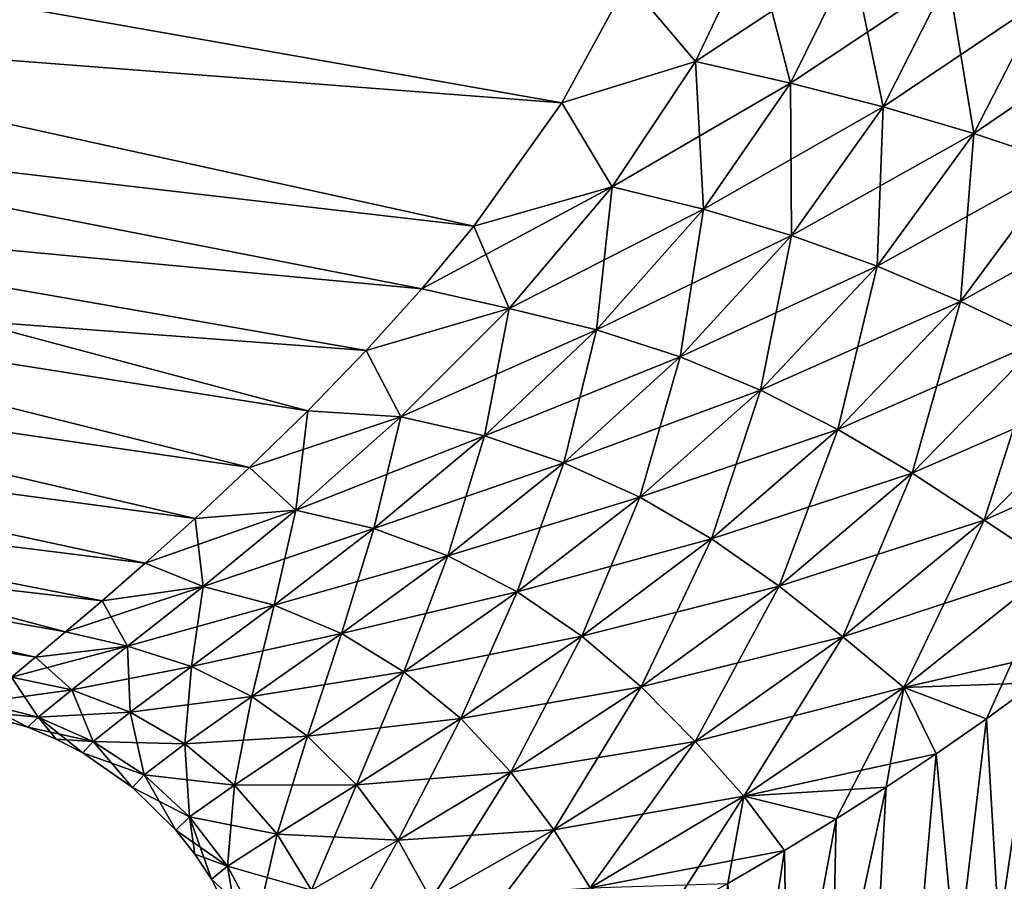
# Model space of a CAD drawing. Header units: millimetres. Extents: x -68 to 68, y -375 to 321.
# Tile 6 of 48: x -30 to -14, y 38 to 52. Entities that reach past the tile are written whole.
import ezdxf

# ---------------------------------------------------------------- set-up
doc = ezdxf.new("R2010")
doc.units = ezdxf.units.MM
doc.header["$LTSCALE"] = 33.374815
for name, color, linetype in [('11', 7, 'CONTINUOUS'), ('12', 7, 'CONTINUOUS'), ('15', 7, 'CONTINUOUS'), ('18', 7, 'CONTINUOUS'), ('19', 7, 'CONTINUOUS'), ('8', 7, 'CONTINUOUS')]:
    doc.layers.add(name, color=color, linetype=linetype)

msp = doc.modelspace()

# ---------------------------------------------------------------- linework, layer by layer
at = {"layer": '11', "color": 7, "linetype": 'CONTINUOUS', "true_color": 0xe0f2ff}
for points in [[(-37.629, 52.188, -15.137), (-37.432, 53.796, -15.759), (-21.12, 50.92, -16.685), (-37.629, 52.188, -15.137)], [(-21.12, 50.92, -16.685), (-37.432, 53.796, -15.759), (-20.029, 52.922, -17.36), (-21.12, 50.92, -16.685)], [(-37.817, 50.654, -14.35), (-37.629, 52.188, -15.137), (-22.573, 48.881, -15.628), (-37.817, 50.654, -14.35)], [(-22.573, 48.881, -15.628), (-37.629, 52.188, -15.137), (-21.12, 50.92, -16.685), (-22.573, 48.881, -15.628)], [(-37.994, 49.211, -13.405), (-37.817, 50.654, -14.35), (-23.431, 47.851, -14.924), (-37.994, 49.211, -13.405)], [(-23.431, 47.851, -14.924), (-37.817, 50.654, -14.35), (-22.573, 48.881, -15.628), (-23.431, 47.851, -14.924)], [(-38.159, 47.873, -12.313), (-37.994, 49.211, -13.405), (-25.312, 45.836, -13.124), (-38.159, 47.873, -12.313)], [(-25.312, 45.836, -13.124), (-37.994, 49.211, -13.405), (-24.347, 46.834, -14.095), (-25.312, 45.836, -13.124)], [(-24.347, 46.834, -14.095), (-37.994, 49.211, -13.405), (-23.431, 47.851, -14.924), (-24.347, 46.834, -14.095)], [(-38.308, 46.656, -11.087), (-38.159, 47.873, -12.313), (-26.27, 44.902, -12.042), (-38.308, 46.656, -11.087)], [(-26.27, 44.902, -12.042), (-38.159, 47.873, -12.313), (-25.312, 45.836, -13.124), (-26.27, 44.902, -12.042)], [(-38.441, 45.572, -9.739), (-38.308, 46.656, -11.087), (-27.17, 44.06, -10.881), (-38.441, 45.572, -9.739)], [(-27.17, 44.06, -10.881), (-38.308, 46.656, -11.087), (-26.27, 44.902, -12.042), (-27.17, 44.06, -10.881)], [(-38.556, 44.635, -8.284), (-38.441, 45.572, -9.739), (-27.993, 43.323, -9.667), (-38.556, 44.635, -8.284)], [(-27.993, 43.323, -9.667), (-38.441, 45.572, -9.739), (-27.17, 44.06, -10.881), (-27.993, 43.323, -9.667)], [(-38.652, 43.853, -6.739), (-38.556, 44.635, -8.284), (-29.308, 42.188, -7.21), (-38.652, 43.853, -6.739)], [(-29.308, 42.188, -7.21), (-38.556, 44.635, -8.284), (-28.703, 42.703, -8.442), (-29.308, 42.188, -7.21)], [(-28.703, 42.703, -8.442), (-38.556, 44.635, -8.284), (-27.993, 43.323, -9.667), (-28.703, 42.703, -8.442)], [(-38.728, 43.236, -5.12), (-38.652, 43.853, -6.739), (-29.804, 41.772, -5.989), (-38.728, 43.236, -5.12)], [(-29.804, 41.772, -5.989), (-38.652, 43.853, -6.739), (-29.308, 42.188, -7.21), (-29.804, 41.772, -5.989)], [(-30.2, 41.443, -4.776), (-38.728, 43.236, -5.12), (-29.804, 41.772, -5.989), (-30.2, 41.443, -4.776)]]:
    msp.add_3dface(points, dxfattribs=at)
at = {"layer": '12', "color": 7, "linetype": 'CONTINUOUS', "true_color": 0xe0f2ff}
for points in [[(-18.917, 51.597, -17.298), (-20.029, 52.922, -17.36), (-17.957, 53.614, -17.821), (-18.917, 51.597, -17.298)], [(-18.917, 51.597, -17.298), (-17.957, 53.614, -17.821), (-17.346, 51.242, -17.789), (-18.917, 51.597, -17.298)], [(-17.346, 51.242, -17.789), (-17.957, 53.614, -17.821), (-16.332, 53.302, -18.3), (-17.346, 51.242, -17.789)], [(-17.346, 51.242, -17.789), (-16.332, 53.302, -18.3), (-15.819, 50.85, -18.476), (-17.346, 51.242, -17.789)], [(-15.819, 50.85, -18.476), (-16.332, 53.302, -18.3), (-14.747, 52.973, -18.959), (-15.819, 50.85, -18.476)], [(-15.819, 50.85, -18.476), (-14.747, 52.973, -18.959), (-14.324, 50.41, -19.3), (-15.819, 50.85, -18.476)], [(-14.324, 50.41, -19.3), (-14.747, 52.973, -18.959), (-13.188, 52.62, -19.74), (-14.324, 50.41, -19.3)], [(-21.12, 50.92, -16.685), (-20.029, 52.922, -17.36), (-18.917, 51.597, -17.298), (-21.12, 50.92, -16.685)], [(-14.324, 50.41, -19.3), (-13.188, 52.62, -19.74), (-12.855, 49.923, -20.202), (-14.324, 50.41, -19.3)], [(-20.291, 49.533, -16.413), (-21.12, 50.92, -16.685), (-18.917, 51.597, -17.298), (-20.291, 49.533, -16.413)], [(-20.291, 49.533, -16.413), (-18.917, 51.597, -17.298), (-18.785, 49.164, -16.919), (-20.291, 49.533, -16.413)], [(-18.785, 49.164, -16.919), (-18.917, 51.597, -17.298), (-17.346, 51.242, -17.789), (-18.785, 49.164, -16.919)], [(-18.785, 49.164, -16.919), (-17.346, 51.242, -17.789), (-17.331, 48.729, -17.634), (-18.785, 49.164, -16.919)], [(-17.331, 48.729, -17.634), (-17.346, 51.242, -17.789), (-15.819, 50.85, -18.476), (-17.331, 48.729, -17.634)], [(-22.573, 48.881, -15.628), (-21.12, 50.92, -16.685), (-20.291, 49.533, -16.413), (-22.573, 48.881, -15.628)], [(-17.331, 48.729, -17.634), (-15.819, 50.85, -18.476), (-15.919, 48.222, -18.498), (-17.331, 48.729, -17.634)], [(-15.919, 48.222, -18.498), (-15.819, 50.85, -18.476), (-14.324, 50.41, -19.3), (-15.919, 48.222, -18.498)], [(-15.919, 48.222, -18.498), (-14.324, 50.41, -19.3), (-14.544, 47.642, -19.452), (-15.919, 48.222, -18.498)], [(-14.544, 47.642, -19.452), (-14.324, 50.41, -19.3), (-12.855, 49.923, -20.202), (-14.544, 47.642, -19.452)], [(-14.544, 47.642, -19.452), (-12.855, 49.923, -20.202), (-13.198, 47.001, -20.436), (-14.544, 47.642, -19.452)], [(-21.988, 47.526, -15.134), (-22.573, 48.881, -15.628), (-20.291, 49.533, -16.413), (-21.988, 47.526, -15.134)], [(-21.988, 47.526, -15.134), (-20.291, 49.533, -16.413), (-20.548, 47.173, -15.666), (-21.988, 47.526, -15.134)], [(-20.548, 47.173, -15.666), (-20.291, 49.533, -16.413), (-18.785, 49.164, -16.919), (-20.548, 47.173, -15.666)], [(-20.548, 47.173, -15.666), (-18.785, 49.164, -16.919), (-19.169, 46.725, -16.408), (-20.548, 47.173, -15.666)], [(-19.169, 46.725, -16.408), (-18.785, 49.164, -16.919), (-17.331, 48.729, -17.634), (-19.169, 46.725, -16.408)], [(-23.431, 47.851, -14.924), (-22.573, 48.881, -15.628), (-21.988, 47.526, -15.134), (-23.431, 47.851, -14.924)], [(-19.169, 46.725, -16.408), (-17.331, 48.729, -17.634), (-17.842, 46.176, -17.305), (-19.169, 46.725, -16.408)], [(-17.842, 46.176, -17.305), (-17.331, 48.729, -17.634), (-15.919, 48.222, -18.498), (-17.842, 46.176, -17.305)], [(-17.842, 46.176, -17.305), (-15.919, 48.222, -18.498), (-16.566, 45.53, -18.298), (-17.842, 46.176, -17.305)], [(-16.566, 45.53, -18.298), (-15.919, 48.222, -18.498), (-14.544, 47.642, -19.452), (-16.566, 45.53, -18.298)], [(-24.347, 46.834, -14.095), (-23.431, 47.851, -14.924), (-21.988, 47.526, -15.134), (-24.347, 46.834, -14.095)], [(-16.566, 45.53, -18.298), (-14.544, 47.642, -19.452), (-15.338, 44.805, -19.33), (-16.566, 45.53, -18.298)], [(-15.338, 44.805, -19.33), (-14.544, 47.642, -19.452), (-13.198, 47.001, -20.436), (-15.338, 44.805, -19.33)], [(-23.776, 45.738, -13.539), (-24.347, 46.834, -14.095), (-21.988, 47.526, -15.134), (-23.776, 45.738, -13.539)], [(-23.776, 45.738, -13.539), (-21.988, 47.526, -15.134), (-22.397, 45.421, -14.111), (-23.776, 45.738, -13.539)], [(-22.397, 45.421, -14.111), (-21.988, 47.526, -15.134), (-20.548, 47.173, -15.666), (-22.397, 45.421, -14.111)], [(-22.397, 45.421, -14.111), (-20.548, 47.173, -15.666), (-21.085, 44.98, -14.88), (-22.397, 45.421, -14.111)], [(-21.085, 44.98, -14.88), (-20.548, 47.173, -15.666), (-19.169, 46.725, -16.408), (-21.085, 44.98, -14.88)], [(-15.338, 44.805, -19.33), (-13.198, 47.001, -20.436), (-14.15, 44.033, -20.343), (-15.338, 44.805, -19.33)], [(-14.15, 44.033, -20.343), (-13.198, 47.001, -20.436), (-11.872, 46.321, -21.391), (-14.15, 44.033, -20.343)], [(-25.312, 45.836, -13.124), (-24.347, 46.834, -14.095), (-23.776, 45.738, -13.539), (-25.312, 45.836, -13.124)], [(-21.085, 44.98, -14.88), (-19.169, 46.725, -16.408), (-19.835, 44.412, -15.795), (-21.085, 44.98, -14.88)], [(-19.835, 44.412, -15.795), (-19.169, 46.725, -16.408), (-17.842, 46.176, -17.305), (-19.835, 44.412, -15.795)], [(-14.15, 44.033, -20.343), (-11.872, 46.321, -21.391), (-12.988, 43.256, -21.283), (-14.15, 44.033, -20.343)], [(-19.835, 44.412, -15.795), (-17.842, 46.176, -17.305), (-18.65, 43.725, -16.805), (-19.835, 44.412, -15.795)], [(-18.65, 43.725, -16.805), (-17.842, 46.176, -17.305), (-16.566, 45.53, -18.298), (-18.65, 43.725, -16.805)], [(-26.27, 44.902, -12.042), (-25.312, 45.836, -13.124), (-25.507, 44.199, -11.674), (-26.27, 44.902, -12.042)], [(-25.507, 44.199, -11.674), (-25.312, 45.836, -13.124), (-23.776, 45.738, -13.539), (-25.507, 44.199, -11.674)], [(-25.507, 44.199, -11.674), (-23.776, 45.738, -13.539), (-24.22, 43.895, -12.261), (-25.507, 44.199, -11.674)], [(-24.22, 43.895, -12.261), (-23.776, 45.738, -13.539), (-22.397, 45.421, -14.111), (-24.22, 43.895, -12.261)], [(-18.65, 43.725, -16.805), (-16.566, 45.53, -18.298), (-17.533, 42.944, -17.855), (-18.65, 43.725, -16.805)], [(-17.533, 42.944, -17.855), (-16.566, 45.53, -18.298), (-15.338, 44.805, -19.33), (-17.533, 42.944, -17.855)], [(-24.22, 43.895, -12.261), (-22.397, 45.421, -14.111), (-23.003, 43.446, -13.021), (-24.22, 43.895, -12.261)], [(-23.003, 43.446, -13.021), (-22.397, 45.421, -14.111), (-21.085, 44.98, -14.88), (-23.003, 43.446, -13.021)], [(-27.17, 44.06, -10.881), (-26.27, 44.902, -12.042), (-25.507, 44.199, -11.674), (-27.17, 44.06, -10.881)], [(-23.003, 43.446, -13.021), (-21.085, 44.98, -14.88), (-21.855, 42.85, -13.906), (-23.003, 43.446, -13.021)], [(-21.855, 42.85, -13.906), (-21.085, 44.98, -14.88), (-19.835, 44.412, -15.795), (-21.855, 42.85, -13.906)], [(-17.533, 42.944, -17.855), (-15.338, 44.805, -19.33), (-16.481, 42.108, -18.895), (-17.533, 42.944, -17.855)], [(-16.481, 42.108, -18.895), (-15.338, 44.805, -19.33), (-14.15, 44.033, -20.343), (-16.481, 42.108, -18.895)], [(-21.855, 42.85, -13.906), (-19.835, 44.412, -15.795), (-20.787, 42.118, -14.876), (-21.855, 42.85, -13.906)], [(-20.787, 42.118, -14.876), (-19.835, 44.412, -15.795), (-18.65, 43.725, -16.805), (-20.787, 42.118, -14.876)], [(-27.037, 42.94, -9.614), (-27.17, 44.06, -10.881), (-25.507, 44.199, -11.674), (-27.037, 42.94, -9.614)], [(-27.037, 42.94, -9.614), (-25.507, 44.199, -11.674), (-25.863, 42.629, -10.178), (-27.037, 42.94, -9.614)], [(-25.863, 42.629, -10.178), (-25.507, 44.199, -11.674), (-24.22, 43.895, -12.261), (-25.863, 42.629, -10.178)], [(-27.993, 43.323, -9.667), (-27.17, 44.06, -10.881), (-27.037, 42.94, -9.614), (-27.993, 43.323, -9.667)], [(-16.481, 42.108, -18.895), (-14.15, 44.033, -20.343), (-15.478, 41.269, -19.875), (-16.481, 42.108, -18.895)], [(-15.478, 41.269, -19.875), (-14.15, 44.033, -20.343), (-12.988, 43.256, -21.283), (-15.478, 41.269, -19.875)], [(-25.863, 42.629, -10.178), (-24.22, 43.895, -12.261), (-24.757, 42.16, -10.875), (-25.863, 42.629, -10.178)], [(-24.757, 42.16, -10.875), (-24.22, 43.895, -12.261), (-23.003, 43.446, -13.021), (-24.757, 42.16, -10.875)], [(-20.787, 42.118, -14.876), (-18.65, 43.725, -16.805), (-19.809, 41.28, -15.885), (-20.787, 42.118, -14.876)], [(-19.809, 41.28, -15.885), (-18.65, 43.725, -16.805), (-17.533, 42.944, -17.855), (-19.809, 41.28, -15.885)], [(-24.757, 42.16, -10.875), (-23.003, 43.446, -13.021), (-23.726, 41.532, -11.673), (-24.757, 42.16, -10.875)], [(-23.726, 41.532, -11.673), (-23.003, 43.446, -13.021), (-21.855, 42.85, -13.906), (-23.726, 41.532, -11.673)], [(-28.703, 42.703, -8.442), (-27.993, 43.323, -9.667), (-27.037, 42.94, -9.614), (-28.703, 42.703, -8.442)], [(-14.115, 40.755, -20.966), (-15.478, 41.269, -19.875), (-12.988, 43.256, -21.283), (-14.115, 40.755, -20.966)], [(-13.303, 41.35, -21.404), (-14.115, 40.755, -20.966), (-12.988, 43.256, -21.283), (-13.303, 41.35, -21.404)], [(-28.286, 41.954, -7.399), (-28.703, 42.703, -8.442), (-27.037, 42.94, -9.614), (-28.286, 41.954, -7.399)], [(-28.286, 41.954, -7.399), (-27.037, 42.94, -9.614), (-27.228, 41.619, -7.886), (-28.286, 41.954, -7.399)], [(-27.228, 41.619, -7.886), (-27.037, 42.94, -9.614), (-25.863, 42.629, -10.178), (-27.228, 41.619, -7.886)], [(-19.809, 41.28, -15.885), (-17.533, 42.944, -17.855), (-18.921, 40.38, -16.89), (-19.809, 41.28, -15.885)], [(-18.921, 40.38, -16.89), (-17.533, 42.944, -17.855), (-16.481, 42.108, -18.895), (-18.921, 40.38, -16.89)], [(-23.726, 41.532, -11.673), (-21.855, 42.85, -13.906), (-22.788, 40.761, -12.537), (-23.726, 41.532, -11.673)], [(-22.788, 40.761, -12.537), (-21.855, 42.85, -13.906), (-20.787, 42.118, -14.876), (-22.788, 40.761, -12.537)], [(-29.308, 42.188, -7.21), (-28.703, 42.703, -8.442), (-28.286, 41.954, -7.399), (-29.308, 42.188, -7.21)], [(-27.228, 41.619, -7.886), (-25.863, 42.629, -10.178), (-26.232, 41.122, -8.469), (-27.228, 41.619, -7.886)], [(-26.232, 41.122, -8.469), (-25.863, 42.629, -10.178), (-24.757, 42.16, -10.875), (-26.232, 41.122, -8.469)], [(-29.804, 41.772, -5.989), (-29.308, 42.188, -7.21), (-28.286, 41.954, -7.399), (-29.804, 41.772, -5.989)], [(-26.232, 41.122, -8.469), (-24.757, 42.16, -10.875), (-25.316, 40.467, -9.122), (-26.232, 41.122, -8.469)], [(-25.316, 40.467, -9.122), (-24.757, 42.16, -10.875), (-23.726, 41.532, -11.673), (-25.316, 40.467, -9.122)], [(-22.788, 40.761, -12.537), (-20.787, 42.118, -14.876), (-21.96, 39.876, -13.433), (-22.788, 40.761, -12.537)], [(-21.96, 39.876, -13.433), (-20.787, 42.118, -14.876), (-19.809, 41.28, -15.885), (-21.96, 39.876, -13.433)], [(-18.921, 40.38, -16.89), (-16.481, 42.108, -18.895), (-18.115, 39.476, -17.85), (-18.921, 40.38, -16.89)], [(-18.115, 39.476, -17.85), (-16.481, 42.108, -18.895), (-15.478, 41.269, -19.875), (-18.115, 39.476, -17.85)], [(-29.204, 41.234, -5.051), (-29.804, 41.772, -5.989), (-28.286, 41.954, -7.399), (-29.204, 41.234, -5.051)], [(-29.204, 41.234, -5.051), (-28.286, 41.954, -7.399), (-28.239, 40.866, -5.411), (-29.204, 41.234, -5.051)], [(-28.239, 40.866, -5.411), (-28.286, 41.954, -7.399), (-27.228, 41.619, -7.886), (-28.239, 40.866, -5.411)], [(-30.2, 41.443, -4.776), (-29.804, 41.772, -5.989), (-29.204, 41.234, -5.051), (-30.2, 41.443, -4.776)], [(-28.239, 40.866, -5.411), (-27.228, 41.619, -7.886), (-27.337, 40.34, -5.831), (-28.239, 40.866, -5.411)], [(-27.337, 40.34, -5.831), (-27.228, 41.619, -7.886), (-26.232, 41.122, -8.469), (-27.337, 40.34, -5.831)], [(-30.714, 41.022, -2.368), (-30.2, 41.443, -4.776), (-29.761, 40.782, -2.568), (-30.714, 41.022, -2.368)], [(-29.761, 40.782, -2.568), (-30.2, 41.443, -4.776), (-29.204, 41.234, -5.051), (-29.761, 40.782, -2.568)], [(-25.316, 40.467, -9.122), (-23.726, 41.532, -11.673), (-24.505, 39.667, -9.822), (-25.316, 40.467, -9.122)], [(-24.505, 39.667, -9.822), (-23.726, 41.532, -11.673), (-22.788, 40.761, -12.537), (-24.505, 39.667, -9.822)], [(-21.96, 39.876, -13.433), (-19.809, 41.28, -15.885), (-21.25, 38.925, -14.33), (-21.96, 39.876, -13.433)], [(-21.25, 38.925, -14.33), (-19.809, 41.28, -15.885), (-18.921, 40.38, -16.89), (-21.25, 38.925, -14.33)], [(-16.591, 39.104, -19.335), (-18.115, 39.476, -17.85), (-15.478, 41.269, -19.875), (-16.591, 39.104, -19.335)], [(-15.771, 39.626, -19.927), (-16.591, 39.104, -19.335), (-15.478, 41.269, -19.875), (-15.771, 39.626, -19.927)], [(-14.946, 40.176, -20.47), (-15.771, 39.626, -19.927), (-15.478, 41.269, -19.875), (-14.946, 40.176, -20.47)], [(-14.115, 40.755, -20.966), (-14.946, 40.176, -20.47), (-15.478, 41.269, -19.875), (-14.115, 40.755, -20.966)], [(-29.761, 40.782, -2.568), (-29.204, 41.234, -5.051), (-28.851, 40.38, -2.761), (-29.761, 40.782, -2.568)], [(-28.851, 40.38, -2.761), (-29.204, 41.234, -5.051), (-28.239, 40.866, -5.411), (-28.851, 40.38, -2.761)], [(-27.337, 40.34, -5.831), (-26.232, 41.122, -8.469), (-26.52, 39.662, -6.294), (-27.337, 40.34, -5.831)], [(-26.52, 39.662, -6.294), (-26.232, 41.122, -8.469), (-25.316, 40.467, -9.122), (-26.52, 39.662, -6.294)], [(-30.882, 40.887), (-30.714, 41.022, -2.368), (-29.927, 40.618, 0), (-30.882, 40.887)], [(-29.927, 40.618, 0), (-30.714, 41.022, -2.368), (-29.761, 40.782, -2.568), (-29.927, 40.618, 0)], [(-29.927, 40.618, 0), (-29.761, 40.782, -2.568), (-29.46, 40.421, 0), (-29.927, 40.618, 0)], [(-29.46, 40.421, 0), (-29.761, 40.782, -2.568), (-29.022, 40.191, 0), (-29.46, 40.421, 0)], [(-29.022, 40.191, 0), (-29.761, 40.782, -2.568), (-28.851, 40.38, -2.761), (-29.022, 40.191, 0)], [(-28.851, 40.38, -2.761), (-28.239, 40.866, -5.411), (-28.009, 39.828, -2.983), (-28.851, 40.38, -2.761)], [(-28.009, 39.828, -2.983), (-28.239, 40.866, -5.411), (-27.337, 40.34, -5.831), (-28.009, 39.828, -2.983)], [(-24.505, 39.667, -9.822), (-22.788, 40.761, -12.537), (-23.819, 38.754, -10.542), (-24.505, 39.667, -9.822)], [(-23.819, 38.754, -10.542), (-22.788, 40.761, -12.537), (-21.96, 39.876, -13.433), (-23.819, 38.754, -10.542)], [(-26.52, 39.662, -6.294), (-25.316, 40.467, -9.122), (-25.815, 38.849, -6.783), (-26.52, 39.662, -6.294)], [(-25.815, 38.849, -6.783), (-25.316, 40.467, -9.122), (-24.505, 39.667, -9.822), (-25.815, 38.849, -6.783)], [(-29.022, 40.191, 0), (-28.851, 40.38, -2.761), (-28.2, 39.619, 0), (-29.022, 40.191, 0)], [(-28.2, 39.619, 0), (-28.851, 40.38, -2.761), (-28.009, 39.828, -2.983), (-28.2, 39.619, 0)], [(-28.009, 39.828, -2.983), (-27.337, 40.34, -5.831), (-27.262, 39.137, -3.223), (-28.009, 39.828, -2.983)], [(-27.262, 39.137, -3.223), (-27.337, 40.34, -5.831), (-26.52, 39.662, -6.294), (-27.262, 39.137, -3.223)], [(-21.25, 38.925, -14.33), (-18.921, 40.38, -16.89), (-20.654, 37.966, -15.194), (-21.25, 38.925, -14.33)], [(-20.654, 37.966, -15.194), (-18.921, 40.38, -16.89), (-18.115, 39.476, -17.85), (-20.654, 37.966, -15.194)], [(-28.2, 39.619, 0), (-28.009, 39.828, -2.983), (-27.486, 38.919, 0), (-28.2, 39.619, 0)], [(-27.486, 38.919, 0), (-28.009, 39.828, -2.983), (-27.262, 39.137, -3.223), (-27.486, 38.919, 0)], [(-23.819, 38.754, -10.542), (-21.96, 39.876, -13.433), (-23.275, 37.772, -11.261), (-23.819, 38.754, -10.542)], [(-23.275, 37.772, -11.261), (-21.96, 39.876, -13.433), (-21.25, 38.925, -14.33), (-23.275, 37.772, -11.261)], [(-27.262, 39.137, -3.223), (-26.52, 39.662, -6.294), (-26.634, 38.322, -3.475), (-27.262, 39.137, -3.223)], [(-26.634, 38.322, -3.475), (-26.52, 39.662, -6.294), (-25.815, 38.849, -6.783), (-26.634, 38.322, -3.475)], [(-25.815, 38.849, -6.783), (-24.505, 39.667, -9.822), (-25.247, 37.928, -7.281), (-25.815, 38.849, -6.783)], [(-25.247, 37.928, -7.281), (-24.505, 39.667, -9.822), (-23.819, 38.754, -10.542), (-25.247, 37.928, -7.281)], [(-19.405, 37.465, -16.817), (-20.654, 37.966, -15.194), (-18.115, 39.476, -17.85), (-19.405, 37.465, -16.817)], [(-18.379, 38.038, -17.832), (-19.405, 37.465, -16.817), (-18.115, 39.476, -17.85), (-18.379, 38.038, -17.832)], [(-17.446, 38.582, -18.655), (-18.379, 38.038, -17.832), (-18.115, 39.476, -17.85), (-17.446, 38.582, -18.655)], [(-16.591, 39.104, -19.335), (-17.446, 38.582, -18.655), (-18.115, 39.476, -17.85), (-16.591, 39.104, -19.335)], [(-27.486, 38.919, 0), (-27.262, 39.137, -3.223), (-27.172, 38.524), (-27.486, 38.919, 0)], [(-27.172, 38.524), (-27.262, 39.137, -3.223), (-26.897, 38.11, 0), (-27.172, 38.524)], [(-26.897, 38.11, 0), (-27.262, 39.137, -3.223), (-26.634, 38.322, -3.475), (-26.897, 38.11, 0)], [(-26.634, 38.322, -3.475), (-25.815, 38.849, -6.783), (-26.148, 37.408, -3.728), (-26.634, 38.322, -3.475)], [(-26.148, 37.408, -3.728), (-25.815, 38.849, -6.783), (-25.247, 37.928, -7.281), (-26.148, 37.408, -3.728)], [(-23.275, 37.772, -11.261), (-21.25, 38.925, -14.33), (-22.874, 36.777, -11.956), (-23.275, 37.772, -11.261)], [(-22.874, 36.777, -11.956), (-21.25, 38.925, -14.33), (-20.654, 37.966, -15.194), (-22.874, 36.777, -11.956)], [(-25.247, 37.928, -7.281), (-23.819, 38.754, -10.542), (-24.836, 36.938, -7.774), (-25.247, 37.928, -7.281)], [(-24.836, 36.938, -7.774), (-23.819, 38.754, -10.542), (-23.275, 37.772, -11.261), (-24.836, 36.938, -7.774)], [(-26.897, 38.11, 0), (-26.634, 38.322, -3.475), (-26.451, 37.214, 0), (-26.897, 38.11, 0)], [(-26.451, 37.214, 0), (-26.634, 38.322, -3.475), (-26.148, 37.408, -3.728), (-26.451, 37.214, 0)]]:
    msp.add_3dface(points, dxfattribs=at)
at = {"layer": '15', "color": 7, "linetype": 'CONTINUOUS', "true_color": 0xe0f2ff}
for points in [[(-14.115, 40.755, 20.966), (-12.642, 15.61, 25.388), (-13.303, 41.35, 21.404), (-14.115, 40.755, 20.966)], [(-14.946, 40.176, 20.47), (-12.642, 15.61, 25.388), (-14.115, 40.755, 20.966), (-14.946, 40.176, 20.47)], [(-17.092, 15.61, 22.633), (-12.642, 15.61, 25.388), (-14.946, 40.176, 20.47), (-17.092, 15.61, 22.633)], [(-15.771, 39.626, 19.927), (-17.092, 15.61, 22.633), (-14.946, 40.176, 20.47), (-15.771, 39.626, 19.927)], [(-16.591, 39.104, 19.335), (-17.092, 15.61, 22.633), (-15.771, 39.626, 19.927), (-16.591, 39.104, 19.335)], [(-17.446, 38.582, 18.655), (-17.092, 15.61, 22.633), (-16.591, 39.104, 19.335), (-17.446, 38.582, 18.655)], [(-18.379, 38.038, 17.832), (-17.092, 15.61, 22.633), (-17.446, 38.582, 18.655), (-18.379, 38.038, 17.832)]]:
    msp.add_3dface(points, dxfattribs=at)
at = {"layer": '18', "color": 7, "linetype": 'CONTINUOUS', "true_color": 0xe0f2ff}
for points in [[(-37.432, 53.796, 15.759), (-37.629, 52.188, 15.137), (-21.12, 50.92, 16.685), (-37.432, 53.796, 15.759)], [(-20.029, 52.922, 17.36), (-37.432, 53.796, 15.759), (-21.12, 50.92, 16.685), (-20.029, 52.922, 17.36)], [(-37.629, 52.188, 15.137), (-37.817, 50.654, 14.35), (-22.573, 48.881, 15.628), (-37.629, 52.188, 15.137)], [(-21.12, 50.92, 16.685), (-37.629, 52.188, 15.137), (-22.573, 48.881, 15.628), (-21.12, 50.92, 16.685)], [(-37.817, 50.654, 14.35), (-37.994, 49.211, 13.405), (-23.431, 47.851, 14.924), (-37.817, 50.654, 14.35)], [(-22.573, 48.881, 15.628), (-37.817, 50.654, 14.35), (-23.431, 47.851, 14.924), (-22.573, 48.881, 15.628)], [(-37.994, 49.211, 13.405), (-38.159, 47.873, 12.313), (-24.347, 46.834, 14.095), (-37.994, 49.211, 13.405)], [(-23.431, 47.851, 14.924), (-37.994, 49.211, 13.405), (-24.347, 46.834, 14.095), (-23.431, 47.851, 14.924)], [(-38.159, 47.873, 12.313), (-38.308, 46.656, 11.087), (-26.27, 44.902, 12.042), (-38.159, 47.873, 12.313)], [(-24.347, 46.834, 14.095), (-38.159, 47.873, 12.313), (-25.312, 45.836, 13.124), (-24.347, 46.834, 14.095)], [(-25.312, 45.836, 13.124), (-38.159, 47.873, 12.313), (-26.27, 44.902, 12.042), (-25.312, 45.836, 13.124)], [(-38.308, 46.656, 11.087), (-38.441, 45.572, 9.739), (-27.17, 44.06, 10.881), (-38.308, 46.656, 11.087)], [(-26.27, 44.902, 12.042), (-38.308, 46.656, 11.087), (-27.17, 44.06, 10.881), (-26.27, 44.902, 12.042)], [(-38.441, 45.572, 9.739), (-38.556, 44.635, 8.284), (-27.993, 43.323, 9.667), (-38.441, 45.572, 9.739)], [(-27.17, 44.06, 10.881), (-38.441, 45.572, 9.739), (-27.993, 43.323, 9.667), (-27.17, 44.06, 10.881)], [(-38.556, 44.635, 8.284), (-38.652, 43.853, 6.739), (-28.703, 42.703, 8.442), (-38.556, 44.635, 8.284)], [(-27.993, 43.323, 9.667), (-38.556, 44.635, 8.284), (-28.703, 42.703, 8.442), (-27.993, 43.323, 9.667)], [(-38.652, 43.853, 6.739), (-38.728, 43.236, 5.12), (-29.804, 41.772, 5.989), (-38.652, 43.853, 6.739)], [(-28.703, 42.703, 8.442), (-38.652, 43.853, 6.739), (-29.308, 42.188, 7.21), (-28.703, 42.703, 8.442)], [(-29.308, 42.188, 7.21), (-38.652, 43.853, 6.739), (-29.804, 41.772, 5.989), (-29.308, 42.188, 7.21)], [(-29.804, 41.772, 5.989), (-38.728, 43.236, 5.12), (-30.2, 41.443, 4.776), (-29.804, 41.772, 5.989)]]:
    msp.add_3dface(points, dxfattribs=at)
at = {"layer": '19', "color": 7, "linetype": 'CONTINUOUS', "true_color": 0xe0f2ff}
for points in [[(-17.957, 53.614, 17.821), (-20.029, 52.922, 17.36), (-18.917, 51.597, 17.298), (-17.957, 53.614, 17.821)], [(-17.957, 53.614, 17.821), (-18.917, 51.597, 17.298), (-16.332, 53.302, 18.3), (-17.957, 53.614, 17.821)], [(-16.332, 53.302, 18.3), (-18.917, 51.597, 17.298), (-17.346, 51.242, 17.789), (-16.332, 53.302, 18.3)], [(-16.332, 53.302, 18.3), (-17.346, 51.242, 17.789), (-14.747, 52.973, 18.959), (-16.332, 53.302, 18.3)], [(-14.747, 52.973, 18.959), (-17.346, 51.242, 17.789), (-15.819, 50.85, 18.476), (-14.747, 52.973, 18.959)], [(-14.747, 52.973, 18.959), (-15.819, 50.85, 18.476), (-13.188, 52.62, 19.74), (-14.747, 52.973, 18.959)], [(-20.029, 52.922, 17.36), (-21.12, 50.92, 16.685), (-18.917, 51.597, 17.298), (-20.029, 52.922, 17.36)], [(-13.188, 52.62, 19.74), (-15.819, 50.85, 18.476), (-14.324, 50.41, 19.3), (-13.188, 52.62, 19.74)], [(-13.188, 52.62, 19.74), (-14.324, 50.41, 19.3), (-11.646, 52.239, 20.585), (-13.188, 52.62, 19.74)], [(-11.646, 52.239, 20.585), (-14.324, 50.41, 19.3), (-12.855, 49.923, 20.202), (-11.646, 52.239, 20.585)], [(-18.917, 51.597, 17.298), (-21.12, 50.92, 16.685), (-20.291, 49.533, 16.413), (-18.917, 51.597, 17.298)], [(-18.917, 51.597, 17.298), (-20.291, 49.533, 16.413), (-17.346, 51.242, 17.789), (-18.917, 51.597, 17.298)], [(-17.346, 51.242, 17.789), (-20.291, 49.533, 16.413), (-18.785, 49.164, 16.919), (-17.346, 51.242, 17.789)], [(-17.346, 51.242, 17.789), (-18.785, 49.164, 16.919), (-15.819, 50.85, 18.476), (-17.346, 51.242, 17.789)], [(-21.12, 50.92, 16.685), (-22.573, 48.881, 15.628), (-20.291, 49.533, 16.413), (-21.12, 50.92, 16.685)], [(-15.819, 50.85, 18.476), (-18.785, 49.164, 16.919), (-17.331, 48.729, 17.634), (-15.819, 50.85, 18.476)], [(-15.819, 50.85, 18.476), (-17.331, 48.729, 17.634), (-14.324, 50.41, 19.3), (-15.819, 50.85, 18.476)], [(-14.324, 50.41, 19.3), (-17.331, 48.729, 17.634), (-15.919, 48.222, 18.498), (-14.324, 50.41, 19.3)], [(-14.324, 50.41, 19.3), (-15.919, 48.222, 18.498), (-12.855, 49.923, 20.202), (-14.324, 50.41, 19.3)], [(-12.855, 49.923, 20.202), (-15.919, 48.222, 18.498), (-14.544, 47.642, 19.452), (-12.855, 49.923, 20.202)], [(-12.855, 49.923, 20.202), (-14.544, 47.642, 19.452), (-11.4, 49.391, 21.121), (-12.855, 49.923, 20.202)], [(-22.573, 48.881, 15.628), (-23.431, 47.851, 14.924), (-20.291, 49.533, 16.413), (-22.573, 48.881, 15.628)], [(-20.291, 49.533, 16.413), (-23.431, 47.851, 14.924), (-21.988, 47.526, 15.134), (-20.291, 49.533, 16.413)], [(-20.291, 49.533, 16.413), (-21.988, 47.526, 15.134), (-18.785, 49.164, 16.919), (-20.291, 49.533, 16.413)], [(-11.4, 49.391, 21.121), (-14.544, 47.642, 19.452), (-13.198, 47.001, 20.436), (-11.4, 49.391, 21.121)], [(-18.785, 49.164, 16.919), (-21.988, 47.526, 15.134), (-20.548, 47.173, 15.666), (-18.785, 49.164, 16.919)], [(-18.785, 49.164, 16.919), (-20.548, 47.173, 15.666), (-17.331, 48.729, 17.634), (-18.785, 49.164, 16.919)], [(-17.331, 48.729, 17.634), (-20.548, 47.173, 15.666), (-19.169, 46.725, 16.408), (-17.331, 48.729, 17.634)], [(-17.331, 48.729, 17.634), (-19.169, 46.725, 16.408), (-15.919, 48.222, 18.498), (-17.331, 48.729, 17.634)], [(-15.919, 48.222, 18.498), (-19.169, 46.725, 16.408), (-17.842, 46.176, 17.305), (-15.919, 48.222, 18.498)], [(-15.919, 48.222, 18.498), (-17.842, 46.176, 17.305), (-14.544, 47.642, 19.452), (-15.919, 48.222, 18.498)], [(-23.431, 47.851, 14.924), (-24.347, 46.834, 14.095), (-21.988, 47.526, 15.134), (-23.431, 47.851, 14.924)], [(-14.544, 47.642, 19.452), (-17.842, 46.176, 17.305), (-16.566, 45.53, 18.298), (-14.544, 47.642, 19.452)], [(-14.544, 47.642, 19.452), (-16.566, 45.53, 18.298), (-13.198, 47.001, 20.436), (-14.544, 47.642, 19.452)], [(-21.988, 47.526, 15.134), (-24.347, 46.834, 14.095), (-23.776, 45.738, 13.539), (-21.988, 47.526, 15.134)], [(-21.988, 47.526, 15.134), (-23.776, 45.738, 13.539), (-20.548, 47.173, 15.666), (-21.988, 47.526, 15.134)], [(-20.548, 47.173, 15.666), (-23.776, 45.738, 13.539), (-22.397, 45.421, 14.111), (-20.548, 47.173, 15.666)], [(-20.548, 47.173, 15.666), (-22.397, 45.421, 14.111), (-19.169, 46.725, 16.408), (-20.548, 47.173, 15.666)], [(-13.198, 47.001, 20.436), (-16.566, 45.53, 18.298), (-15.338, 44.805, 19.33), (-13.198, 47.001, 20.436)], [(-13.198, 47.001, 20.436), (-15.338, 44.805, 19.33), (-11.872, 46.321, 21.391), (-13.198, 47.001, 20.436)], [(-24.347, 46.834, 14.095), (-25.312, 45.836, 13.124), (-23.776, 45.738, 13.539), (-24.347, 46.834, 14.095)], [(-19.169, 46.725, 16.408), (-22.397, 45.421, 14.111), (-21.085, 44.98, 14.88), (-19.169, 46.725, 16.408)], [(-19.169, 46.725, 16.408), (-21.085, 44.98, 14.88), (-17.842, 46.176, 17.305), (-19.169, 46.725, 16.408)], [(-11.872, 46.321, 21.391), (-15.338, 44.805, 19.33), (-14.15, 44.033, 20.343), (-11.872, 46.321, 21.391)], [(-11.872, 46.321, 21.391), (-14.15, 44.033, 20.343), (-10.55, 45.634, 22.258), (-11.872, 46.321, 21.391)], [(-17.842, 46.176, 17.305), (-21.085, 44.98, 14.88), (-19.835, 44.412, 15.795), (-17.842, 46.176, 17.305)], [(-17.842, 46.176, 17.305), (-19.835, 44.412, 15.795), (-16.566, 45.53, 18.298), (-17.842, 46.176, 17.305)], [(-25.312, 45.836, 13.124), (-26.27, 44.902, 12.042), (-23.776, 45.738, 13.539), (-25.312, 45.836, 13.124)], [(-23.776, 45.738, 13.539), (-26.27, 44.902, 12.042), (-25.507, 44.199, 11.674), (-23.776, 45.738, 13.539)], [(-23.776, 45.738, 13.539), (-25.507, 44.199, 11.674), (-22.397, 45.421, 14.111), (-23.776, 45.738, 13.539)], [(-16.566, 45.53, 18.298), (-19.835, 44.412, 15.795), (-18.65, 43.725, 16.805), (-16.566, 45.53, 18.298)], [(-16.566, 45.53, 18.298), (-18.65, 43.725, 16.805), (-15.338, 44.805, 19.33), (-16.566, 45.53, 18.298)], [(-10.55, 45.634, 22.258), (-14.15, 44.033, 20.343), (-12.988, 43.256, 21.283), (-10.55, 45.634, 22.258)], [(-22.397, 45.421, 14.111), (-25.507, 44.199, 11.674), (-24.22, 43.895, 12.261), (-22.397, 45.421, 14.111)], [(-22.397, 45.421, 14.111), (-24.22, 43.895, 12.261), (-21.085, 44.98, 14.88), (-22.397, 45.421, 14.111)], [(-26.27, 44.902, 12.042), (-27.17, 44.06, 10.881), (-25.507, 44.199, 11.674), (-26.27, 44.902, 12.042)], [(-21.085, 44.98, 14.88), (-24.22, 43.895, 12.261), (-23.003, 43.446, 13.021), (-21.085, 44.98, 14.88)], [(-21.085, 44.98, 14.88), (-23.003, 43.446, 13.021), (-19.835, 44.412, 15.795), (-21.085, 44.98, 14.88)], [(-15.338, 44.805, 19.33), (-18.65, 43.725, 16.805), (-17.533, 42.944, 17.855), (-15.338, 44.805, 19.33)], [(-15.338, 44.805, 19.33), (-17.533, 42.944, 17.855), (-14.15, 44.033, 20.343), (-15.338, 44.805, 19.33)], [(-19.835, 44.412, 15.795), (-23.003, 43.446, 13.021), (-21.855, 42.85, 13.906), (-19.835, 44.412, 15.795)], [(-19.835, 44.412, 15.795), (-21.855, 42.85, 13.906), (-18.65, 43.725, 16.805), (-19.835, 44.412, 15.795)], [(-27.17, 44.06, 10.881), (-27.993, 43.323, 9.667), (-25.507, 44.199, 11.674), (-27.17, 44.06, 10.881)], [(-25.507, 44.199, 11.674), (-27.993, 43.323, 9.667), (-27.037, 42.94, 9.614), (-25.507, 44.199, 11.674)], [(-25.507, 44.199, 11.674), (-27.037, 42.94, 9.614), (-24.22, 43.895, 12.261), (-25.507, 44.199, 11.674)], [(-14.15, 44.033, 20.343), (-17.533, 42.944, 17.855), (-16.481, 42.108, 18.895), (-14.15, 44.033, 20.343)], [(-14.15, 44.033, 20.343), (-16.481, 42.108, 18.895), (-12.988, 43.256, 21.283), (-14.15, 44.033, 20.343)], [(-24.22, 43.895, 12.261), (-27.037, 42.94, 9.614), (-25.863, 42.629, 10.178), (-24.22, 43.895, 12.261)], [(-24.22, 43.895, 12.261), (-25.863, 42.629, 10.178), (-23.003, 43.446, 13.021), (-24.22, 43.895, 12.261)], [(-18.65, 43.725, 16.805), (-21.855, 42.85, 13.906), (-20.787, 42.118, 14.876), (-18.65, 43.725, 16.805)], [(-18.65, 43.725, 16.805), (-20.787, 42.118, 14.876), (-17.533, 42.944, 17.855), (-18.65, 43.725, 16.805)], [(-23.003, 43.446, 13.021), (-25.863, 42.629, 10.178), (-24.757, 42.16, 10.875), (-23.003, 43.446, 13.021)], [(-23.003, 43.446, 13.021), (-24.757, 42.16, 10.875), (-21.855, 42.85, 13.906), (-23.003, 43.446, 13.021)], [(-27.993, 43.323, 9.667), (-28.703, 42.703, 8.442), (-27.037, 42.94, 9.614), (-27.993, 43.323, 9.667)], [(-12.988, 43.256, 21.283), (-16.481, 42.108, 18.895), (-15.478, 41.269, 19.875), (-12.988, 43.256, 21.283)], [(-12.52, 41.956, 21.785), (-12.988, 43.256, 21.283), (-15.478, 41.269, 19.875), (-12.52, 41.956, 21.785)], [(-28.703, 42.703, 8.442), (-29.308, 42.188, 7.21), (-27.037, 42.94, 9.614), (-28.703, 42.703, 8.442)], [(-27.037, 42.94, 9.614), (-29.308, 42.188, 7.21), (-28.286, 41.954, 7.399), (-27.037, 42.94, 9.614)], [(-27.037, 42.94, 9.614), (-28.286, 41.954, 7.399), (-25.863, 42.629, 10.178), (-27.037, 42.94, 9.614)], [(-17.533, 42.944, 17.855), (-20.787, 42.118, 14.876), (-19.809, 41.28, 15.885), (-17.533, 42.944, 17.855)], [(-17.533, 42.944, 17.855), (-19.809, 41.28, 15.885), (-16.481, 42.108, 18.895), (-17.533, 42.944, 17.855)], [(-21.855, 42.85, 13.906), (-24.757, 42.16, 10.875), (-23.726, 41.532, 11.673), (-21.855, 42.85, 13.906)], [(-21.855, 42.85, 13.906), (-23.726, 41.532, 11.673), (-20.787, 42.118, 14.876), (-21.855, 42.85, 13.906)], [(-25.863, 42.629, 10.178), (-28.286, 41.954, 7.399), (-27.228, 41.619, 7.886), (-25.863, 42.629, 10.178)], [(-25.863, 42.629, 10.178), (-27.228, 41.619, 7.886), (-24.757, 42.16, 10.875), (-25.863, 42.629, 10.178)], [(-29.308, 42.188, 7.21), (-29.804, 41.772, 5.989), (-28.286, 41.954, 7.399), (-29.308, 42.188, 7.21)], [(-24.757, 42.16, 10.875), (-27.228, 41.619, 7.886), (-26.232, 41.122, 8.469), (-24.757, 42.16, 10.875)], [(-24.757, 42.16, 10.875), (-26.232, 41.122, 8.469), (-23.726, 41.532, 11.673), (-24.757, 42.16, 10.875)], [(-20.787, 42.118, 14.876), (-23.726, 41.532, 11.673), (-22.788, 40.761, 12.537), (-20.787, 42.118, 14.876)], [(-20.787, 42.118, 14.876), (-22.788, 40.761, 12.537), (-19.809, 41.28, 15.885), (-20.787, 42.118, 14.876)], [(-16.481, 42.108, 18.895), (-19.809, 41.28, 15.885), (-18.921, 40.38, 16.89), (-16.481, 42.108, 18.895)], [(-16.481, 42.108, 18.895), (-18.921, 40.38, 16.89), (-15.478, 41.269, 19.875), (-16.481, 42.108, 18.895)], [(-29.804, 41.772, 5.989), (-30.2, 41.443, 4.776), (-28.286, 41.954, 7.399), (-29.804, 41.772, 5.989)], [(-28.286, 41.954, 7.399), (-30.2, 41.443, 4.776), (-29.204, 41.234, 5.051), (-28.286, 41.954, 7.399)], [(-28.286, 41.954, 7.399), (-29.204, 41.234, 5.051), (-27.228, 41.619, 7.886), (-28.286, 41.954, 7.399)], [(-13.303, 41.35, 21.404), (-12.52, 41.956, 21.785), (-15.478, 41.269, 19.875), (-13.303, 41.35, 21.404)], [(-27.228, 41.619, 7.886), (-29.204, 41.234, 5.051), (-28.239, 40.866, 5.411), (-27.228, 41.619, 7.886)], [(-27.228, 41.619, 7.886), (-28.239, 40.866, 5.411), (-26.232, 41.122, 8.469), (-27.228, 41.619, 7.886)], [(-30.2, 41.443, 4.776), (-30.714, 41.022, 2.368), (-29.204, 41.234, 5.051), (-30.2, 41.443, 4.776)], [(-23.726, 41.532, 11.673), (-26.232, 41.122, 8.469), (-25.316, 40.467, 9.122), (-23.726, 41.532, 11.673)], [(-23.726, 41.532, 11.673), (-25.316, 40.467, 9.122), (-22.788, 40.761, 12.537), (-23.726, 41.532, 11.673)], [(-19.809, 41.28, 15.885), (-22.788, 40.761, 12.537), (-21.96, 39.876, 13.433), (-19.809, 41.28, 15.885)], [(-19.809, 41.28, 15.885), (-21.96, 39.876, 13.433), (-18.921, 40.38, 16.89), (-19.809, 41.28, 15.885)], [(-15.478, 41.269, 19.875), (-18.921, 40.38, 16.89), (-18.115, 39.476, 17.85), (-15.478, 41.269, 19.875)], [(-14.946, 40.176, 20.47), (-15.478, 41.269, 19.875), (-18.115, 39.476, 17.85), (-14.946, 40.176, 20.47)], [(-14.115, 40.755, 20.966), (-13.303, 41.35, 21.404), (-15.478, 41.269, 19.875), (-14.115, 40.755, 20.966)], [(-14.946, 40.176, 20.47), (-14.115, 40.755, 20.966), (-15.478, 41.269, 19.875), (-14.946, 40.176, 20.47)], [(-29.204, 41.234, 5.051), (-30.714, 41.022, 2.368), (-29.761, 40.782, 2.568), (-29.204, 41.234, 5.051)], [(-29.204, 41.234, 5.051), (-29.761, 40.782, 2.568), (-28.239, 40.866, 5.411), (-29.204, 41.234, 5.051)], [(-26.232, 41.122, 8.469), (-28.239, 40.866, 5.411), (-27.337, 40.34, 5.831), (-26.232, 41.122, 8.469)], [(-26.232, 41.122, 8.469), (-27.337, 40.34, 5.831), (-25.316, 40.467, 9.122), (-26.232, 41.122, 8.469)], [(-30.714, 41.022, 2.368), (-30.882, 40.887), (-29.761, 40.782, 2.568), (-30.714, 41.022, 2.368)], [(-30.882, 40.887), (-29.927, 40.618, 0), (-29.761, 40.782, 2.568), (-30.882, 40.887)], [(-29.761, 40.782, 2.568), (-29.927, 40.618, 0), (-28.851, 40.38, 2.761), (-29.761, 40.782, 2.568)], [(-28.239, 40.866, 5.411), (-29.761, 40.782, 2.568), (-28.851, 40.38, 2.761), (-28.239, 40.866, 5.411)], [(-28.239, 40.866, 5.411), (-28.851, 40.38, 2.761), (-27.337, 40.34, 5.831), (-28.239, 40.866, 5.411)], [(-29.927, 40.618, 0), (-29.46, 40.421, 0), (-28.851, 40.38, 2.761), (-29.927, 40.618, 0)], [(-22.788, 40.761, 12.537), (-25.316, 40.467, 9.122), (-24.505, 39.667, 9.822), (-22.788, 40.761, 12.537)], [(-22.788, 40.761, 12.537), (-24.505, 39.667, 9.822), (-21.96, 39.876, 13.433), (-22.788, 40.761, 12.537)], [(-25.316, 40.467, 9.122), (-27.337, 40.34, 5.831), (-26.52, 39.662, 6.294), (-25.316, 40.467, 9.122)], [(-25.316, 40.467, 9.122), (-26.52, 39.662, 6.294), (-24.505, 39.667, 9.822), (-25.316, 40.467, 9.122)], [(-29.46, 40.421, 0), (-29.022, 40.191, 0), (-28.851, 40.38, 2.761), (-29.46, 40.421, 0)], [(-28.851, 40.38, 2.761), (-29.022, 40.191, 0), (-28.009, 39.828, 2.983), (-28.851, 40.38, 2.761)], [(-27.337, 40.34, 5.831), (-28.851, 40.38, 2.761), (-28.009, 39.828, 2.983), (-27.337, 40.34, 5.831)], [(-27.337, 40.34, 5.831), (-28.009, 39.828, 2.983), (-26.52, 39.662, 6.294), (-27.337, 40.34, 5.831)], [(-18.921, 40.38, 16.89), (-21.96, 39.876, 13.433), (-21.25, 38.925, 14.33), (-18.921, 40.38, 16.89)], [(-18.921, 40.38, 16.89), (-21.25, 38.925, 14.33), (-18.115, 39.476, 17.85), (-18.921, 40.38, 16.89)], [(-29.022, 40.191, 0), (-28.2, 39.619, 0), (-28.009, 39.828, 2.983), (-29.022, 40.191, 0)], [(-15.771, 39.626, 19.927), (-14.946, 40.176, 20.47), (-18.115, 39.476, 17.85), (-15.771, 39.626, 19.927)], [(-28.009, 39.828, 2.983), (-28.2, 39.619, 0), (-27.262, 39.137, 3.223), (-28.009, 39.828, 2.983)], [(-26.52, 39.662, 6.294), (-28.009, 39.828, 2.983), (-27.262, 39.137, 3.223), (-26.52, 39.662, 6.294)], [(-21.96, 39.876, 13.433), (-24.505, 39.667, 9.822), (-23.819, 38.754, 10.542), (-21.96, 39.876, 13.433)], [(-21.96, 39.876, 13.433), (-23.819, 38.754, 10.542), (-21.25, 38.925, 14.33), (-21.96, 39.876, 13.433)], [(-26.52, 39.662, 6.294), (-27.262, 39.137, 3.223), (-25.815, 38.849, 6.783), (-26.52, 39.662, 6.294)], [(-24.505, 39.667, 9.822), (-26.52, 39.662, 6.294), (-25.815, 38.849, 6.783), (-24.505, 39.667, 9.822)], [(-24.505, 39.667, 9.822), (-25.815, 38.849, 6.783), (-23.819, 38.754, 10.542), (-24.505, 39.667, 9.822)], [(-28.2, 39.619, 0), (-27.486, 38.919, 0), (-27.262, 39.137, 3.223), (-28.2, 39.619, 0)], [(-18.115, 39.476, 17.85), (-21.25, 38.925, 14.33), (-20.654, 37.966, 15.194), (-18.115, 39.476, 17.85)], [(-17.446, 38.582, 18.655), (-18.115, 39.476, 17.85), (-20.654, 37.966, 15.194), (-17.446, 38.582, 18.655)], [(-16.591, 39.104, 19.335), (-15.771, 39.626, 19.927), (-18.115, 39.476, 17.85), (-16.591, 39.104, 19.335)], [(-17.446, 38.582, 18.655), (-16.591, 39.104, 19.335), (-18.115, 39.476, 17.85), (-17.446, 38.582, 18.655)], [(-27.262, 39.137, 3.223), (-27.486, 38.919, 0), (-26.634, 38.322, 3.475), (-27.262, 39.137, 3.223)], [(-25.815, 38.849, 6.783), (-27.262, 39.137, 3.223), (-26.634, 38.322, 3.475), (-25.815, 38.849, 6.783)], [(-27.486, 38.919, 0), (-27.172, 38.524), (-26.634, 38.322, 3.475), (-27.486, 38.919, 0)], [(-25.815, 38.849, 6.783), (-26.634, 38.322, 3.475), (-25.247, 37.928, 7.281), (-25.815, 38.849, 6.783)], [(-23.819, 38.754, 10.542), (-25.815, 38.849, 6.783), (-25.247, 37.928, 7.281), (-23.819, 38.754, 10.542)], [(-21.25, 38.925, 14.33), (-23.819, 38.754, 10.542), (-23.275, 37.772, 11.261), (-21.25, 38.925, 14.33)], [(-21.25, 38.925, 14.33), (-23.275, 37.772, 11.261), (-20.654, 37.966, 15.194), (-21.25, 38.925, 14.33)], [(-23.819, 38.754, 10.542), (-25.247, 37.928, 7.281), (-23.275, 37.772, 11.261), (-23.819, 38.754, 10.542)], [(-27.172, 38.524), (-26.897, 38.11, 0), (-26.634, 38.322, 3.475), (-27.172, 38.524)], [(-18.379, 38.038, 17.832), (-17.446, 38.582, 18.655), (-20.654, 37.966, 15.194), (-18.379, 38.038, 17.832)], [(-26.634, 38.322, 3.475), (-26.897, 38.11, 0), (-26.148, 37.408, 3.728), (-26.634, 38.322, 3.475)], [(-25.247, 37.928, 7.281), (-26.634, 38.322, 3.475), (-26.148, 37.408, 3.728), (-25.247, 37.928, 7.281)], [(-26.897, 38.11, 0), (-26.451, 37.214, 0), (-26.148, 37.408, 3.728), (-26.897, 38.11, 0)]]:
    msp.add_3dface(points, dxfattribs=at)
at = {"layer": '8', "color": 7, "linetype": 'CONTINUOUS', "true_color": 0xe0f2ff}
for points in [[(-12.642, 15.61, -25.388), (-17.092, 15.61, -22.633), (-11.749, 42.587, -22.123), (-12.642, 15.61, -25.388)], [(-11.749, 42.587, -22.123), (-17.092, 15.61, -22.633), (-12.52, 41.956, -21.785), (-11.749, 42.587, -22.123)], [(-12.52, 41.956, -21.785), (-17.092, 15.61, -22.633), (-13.303, 41.35, -21.404), (-12.52, 41.956, -21.785)], [(-13.303, 41.35, -21.404), (-17.092, 15.61, -22.633), (-14.115, 40.755, -20.966), (-13.303, 41.35, -21.404)], [(-14.115, 40.755, -20.966), (-17.092, 15.61, -22.633), (-14.946, 40.176, -20.47), (-14.115, 40.755, -20.966)], [(-14.946, 40.176, -20.47), (-17.092, 15.61, -22.633), (-15.771, 39.626, -19.927), (-14.946, 40.176, -20.47)], [(-17.092, 15.61, -22.633), (-20.96, 15.61, -19.107), (-15.771, 39.626, -19.927), (-17.092, 15.61, -22.633)], [(-15.771, 39.626, -19.927), (-20.96, 15.61, -19.107), (-16.591, 39.104, -19.335), (-15.771, 39.626, -19.927)], [(-16.591, 39.104, -19.335), (-20.96, 15.61, -19.107), (-17.446, 38.582, -18.655), (-16.591, 39.104, -19.335)], [(-17.446, 38.582, -18.655), (-20.96, 15.61, -19.107), (-18.379, 38.038, -17.832), (-17.446, 38.582, -18.655)]]:
    msp.add_3dface(points, dxfattribs=at)

doc.saveas('drawing.dxf')
